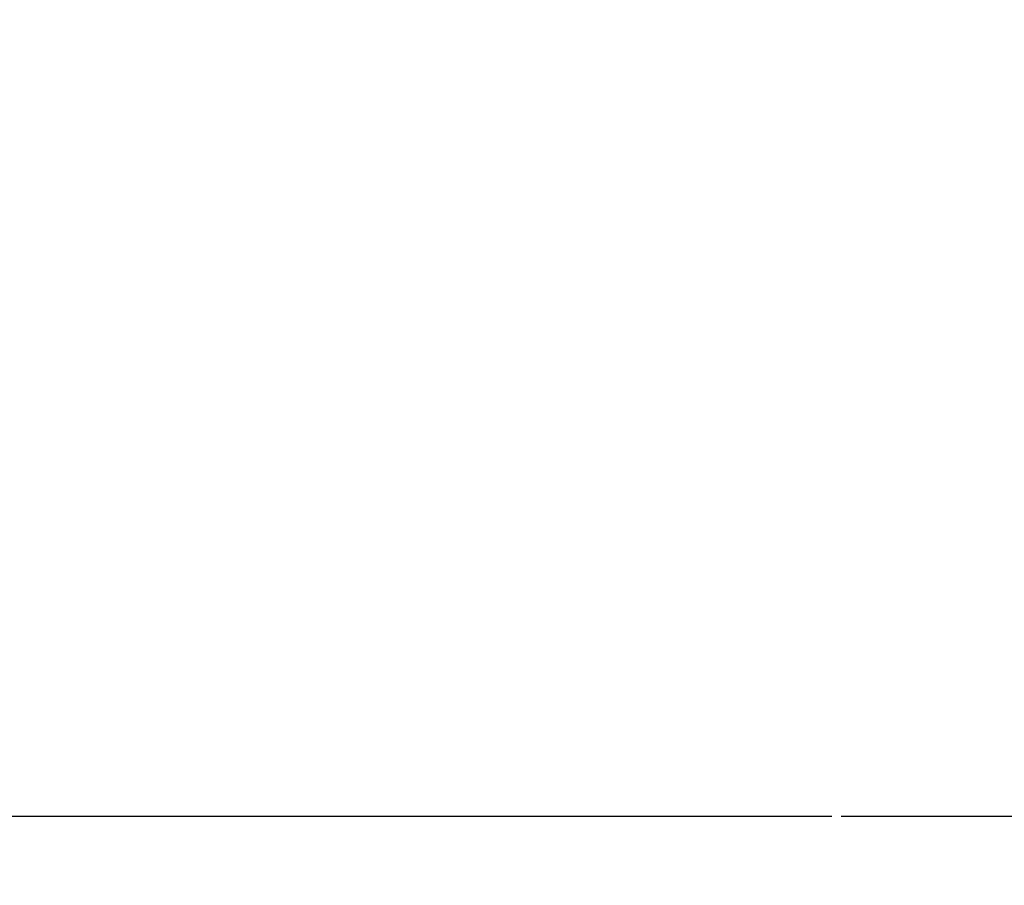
# Model space of a CAD drawing. Header units: millimetres. Extents: x 20 to 26059, y 28 to 17777.
# Tile 77 of 90: x 23608 to 23869, y 1800 to 2030. Entities that reach past the tile are written whole.
import ezdxf

# ---------------------------------------------------------------- set-up
doc = ezdxf.new("R2010")
doc.units = ezdxf.units.MM
doc.header["$LTSCALE"] = 2
doc.layers.add('COMPONENT_GEOMETRY', color=7, linetype='Continuous')
doc.styles.add('SLDTEXTSTYLE0', font='TXT', dxfattribs={"width": 0.75})
doc.dimstyles.new('SLDDIMSTYLE2', dxfattribs={"dimtxt": 150, "dimasz": 6.604, "dimexe": 0, "dimexo": 0.0625, "dimgap": 37.5, "dimtad": 0, "dimtih": 1, "dimtoh": 1, "dimdec": 1, "dimrnd": 1e-09, "dimzin": 12, "dimdsep": 46, "dimtxsty": 'SLDTEXTSTYLE0', "dimsah": 1, "dimcen": 0.09, "dimadec": 0, "dimazin": 3, "dimtfac": 1, "dimtdec": 1, "dimtmove": 0, "dimatfit": 0, "dimfxl": 1, "dimfrac": 2, "dimtolj": 1, "dimtzin": 12, "dimarcsym": 0})

# ---------------------------------------------------------------- blocks, each defined once
blk = doc.blocks.new('_D_5')
at = {"layer": 'COMPONENT_GEOMETRY', "color": 7}
for p, q in [((24462.21, 2281.33), (24462.21, 2294.03)), ((22757.04, 2281.33), (24468.56, 2281.33)), ((24187.32, 2265.71), (24141.61, 2265.71)), ((24141.61, 2265.71), (24141.61, 2027.59)), ((24737.11, 2265.71), (24782.81, 2265.71)), ((24782.81, 2265.71), (24782.81, 2027.59)), ((24141.61, 2027.59), (24187.32, 2027.59)), ((24782.81, 2027.59), (24737.11, 2027.59)), ((23826.1, 1818.01), (24468.56, 1818.01)), ((24462.21, 1818.01), (24462.21, 1805.31))]:
    blk.add_line(p, q, dxfattribs=at)
for points in [[(24462.21, 2281.33), (24463.23, 2287.93), (24461.2, 2287.93)], [(24462.21, 1818.01), (24461.2, 1811.41), (24463.23, 1811.41)]]:
    blk.add_solid(points, dxfattribs=at)
at = {"layer": 'COMPONENT_GEOMETRY', "color": 7, "char_height": 150, "attachment_point": 1, "style": 'SLDTEXTSTYLE0'}
for s, insert in [('9.12in', (24187.32, 2220.95)), ('231.7mm', (24025.34, 1996.52))]:
    blk.add_mtext(s, dxfattribs=dict(at, insert=insert))

msp = doc.modelspace()

# ---------------------------------------------------------------- linework, layer by layer
at = {"layer": 'COMPONENT_GEOMETRY', "color": 7}
msp.add_line((23515.24, 1818.01), (23823.56, 1818.01), dxfattribs=at)

# ---------------------------------------------------------------- dimensions: what is measured, and where the dimension line sits
dim = msp.add_linear_dim(base=(24462.21, 2281.33), p1=(23823.56, 1818.01), p2=(22754.5, 2281.33), angle=90, dimstyle='SLDDIMSTYLE2', dxfattribs=at)
dim.commit()
dim.dimension.update_dxf_attribs({"geometry": '_D_5', "text_midpoint": (24462.21, 2049.67), "dimtype": 160})

doc.saveas('drawing.dxf')
